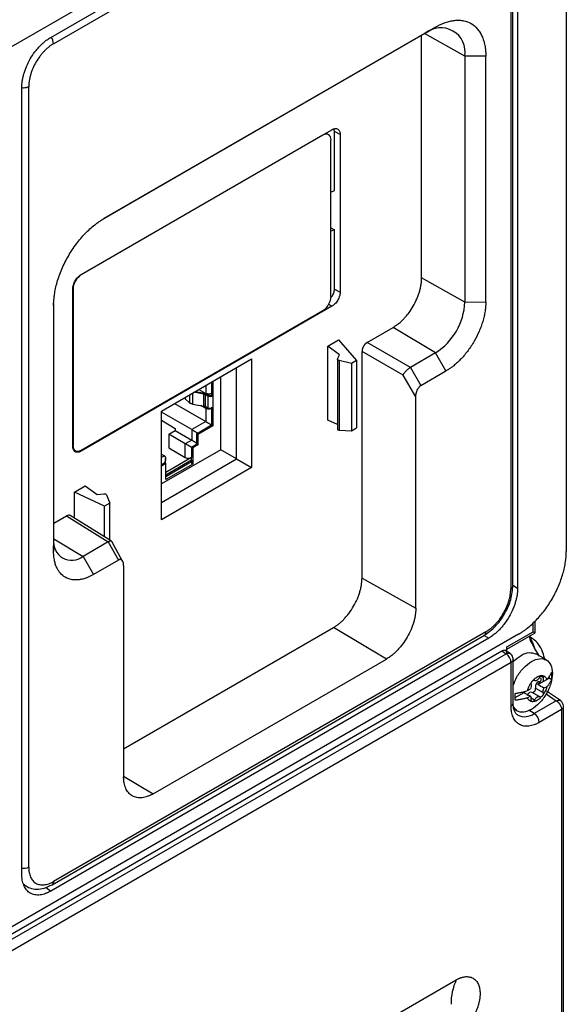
# Model space of a CAD drawing. Header units: millimetres. Extents: x 185.5 to 214.8, y 173.6 to 227.8.
# Tile 12 of 17: x 207.3 to 214.8, y 200.2 to 213.6. Entities that reach past the tile are written whole.
import ezdxf

# ---------------------------------------------------------------- set-up
doc = ezdxf.new("R2010")
doc.units = ezdxf.units.MM

msp = doc.modelspace()

# ---------------------------------------------------------------- linework, layer by layer
at = {"color": 7, "linetype": 'Continuous', "lineweight": 25}
for p, q in [((214.135, 217.211), (206.357, 212.722)), ((207.754, 213.348), (213.728, 216.796)), ((214.786, 216.835), (214.786, 206.341)), ((207.793, 213.262), (213.689, 216.665)), ((214.058, 205.873), (214.058, 216.51)), ((214.122, 216.568), (214.122, 205.842)), ((214.029, 216.469), (214.029, 205.832)), ((213.004, 213.489), (208.478, 210.877)), ((212.863, 213.404), (213.004, 213.489)), ((208.452, 210.859), (212.863, 213.404)), ((212.813, 210.069), (212.813, 213.376)), ((213.688, 213.093), (213.403, 213.092)), ((213.403, 213.092), (213.403, 209.74)), ((213.688, 209.741), (213.688, 213.093)), ((207.36, 201.939), (207.36, 212.665)), ((207.454, 202.038), (207.454, 212.674)), ((208.168, 210.114), (211.59, 212.089)), ((211.624, 212.065), (211.621, 212.088)), ((211.465, 212.013), (208.171, 210.112)), ((211.537, 212.024), (211.501, 212.038)), ((211.577, 209.818), (211.577, 211.948)), ((211.624, 211.259), (211.624, 212.065)), ((211.702, 212.025), (211.624, 212.065)), ((211.702, 212.025), (211.702, 209.877)), ((211.577, 211.24), (211.624, 211.259)), ((211.577, 210.75), (211.624, 210.724)), ((211.624, 210.724), (211.577, 210.706)), ((211.624, 209.918), (211.624, 210.724)), ((213.403, 209.74), (212.813, 210.069)), ((208.056, 207.772), (208.056, 209.92)), ((208.059, 209.917), (208.059, 207.787)), ((211.624, 209.918), (211.702, 209.877)), ((207.794, 209.692), (207.794, 206.339)), ((207.797, 206.504), (207.797, 209.722)), ((211.59, 209.683), (208.168, 207.708)), ((213.403, 209.74), (213.688, 209.741)), ((208.171, 207.722), (211.465, 209.623)), ((212.071, 209.191), (212.424, 209.395)), ((213.004, 209.049), (212.424, 209.395)), ((211.532, 209.141), (211.68, 209.226)), ((211.532, 208.13), (211.532, 209.141)), ((211.691, 209.023), (211.532, 209.141)), ((211.68, 209.226), (211.925, 208.943)), ((212.66, 208.85), (212.071, 209.191)), ((211.667, 208.968), (211.691, 209.023)), ((212.56, 208.745), (212, 209.068)), ((212, 205.977), (212, 209.068)), ((213.004, 209.049), (212.66, 208.85)), ((213.145, 208.801), (213.004, 209.049)), ((209.263, 208.254), (210.495, 208.965)), ((210.495, 208.965), (210.495, 207.485)), ((211.666, 208.964), (211.666, 208.007)), ((211.855, 208.902), (211.688, 208.942)), ((211.688, 208.942), (211.688, 207.995)), ((211.925, 208.943), (211.855, 208.902)), ((211.855, 208.902), (211.855, 207.984)), ((211.925, 208.943), (211.925, 208.025)), ((212.66, 208.85), (212.804, 208.604)), ((210.073, 207.728), (210.073, 208.721)), ((210.29, 207.603), (210.29, 208.847)), ((212.734, 208.448), (212.56, 208.745)), ((212.804, 208.604), (213.145, 208.801)), ((209.949, 208.65), (209.949, 208.469)), ((209.967, 208.66), (209.967, 208.459)), ((209.842, 208.485), (209.707, 208.51)), ((209.727, 208.521), (209.85, 208.499)), ((209.775, 208.549), (209.868, 208.495)), ((209.842, 208.322), (209.842, 208.485)), ((209.896, 208.459), (209.862, 208.478)), ((209.862, 208.478), (209.862, 208.315)), ((209.88, 208.488), (209.914, 208.469)), ((209.896, 208.459), (209.896, 208.295)), ((209.949, 208.469), (209.967, 208.459)), ((209.967, 208.459), (209.967, 208.295)), ((212.734, 205.568), (212.734, 208.448)), ((209.442, 208.357), (209.868, 208.112)), ((209.589, 208.442), (209.589, 208.42)), ((209.589, 208.42), (209.645, 208.368)), ((209.686, 208.35), (209.842, 208.322)), ((209.868, 208.291), (209.802, 208.329)), ((209.896, 208.295), (209.862, 208.315)), ((209.263, 206.773), (209.263, 208.254)), ((209.677, 208.001), (209.263, 208.24)), ((209.868, 208.291), (209.868, 208.112)), ((209.949, 208.306), (209.949, 208.065)), ((209.967, 208.295), (209.967, 208.054)), ((209.263, 208.129), (209.451, 208.017)), ((209.868, 208.112), (209.677, 208.001)), ((209.744, 207.946), (209.949, 208.065)), ((209.967, 208.054), (209.762, 207.936)), ((209.949, 208.065), (209.967, 208.054)), ((211.666, 208.069), (211.532, 208.13)), ((209.364, 207.939), (209.451, 207.989)), ((209.59, 207.809), (209.364, 207.939)), ((209.364, 207.939), (209.364, 207.751)), ((209.451, 208.017), (209.451, 207.989)), ((209.451, 207.989), (209.677, 207.859)), ((209.677, 208.001), (209.677, 207.859)), ((209.762, 207.936), (209.744, 207.946)), ((209.744, 207.946), (209.744, 207.803)), ((209.762, 207.936), (209.762, 207.793)), ((211.688, 207.995), (211.855, 207.984)), ((211.855, 207.984), (211.925, 208.025)), ((209.677, 207.859), (209.59, 207.809)), ((209.59, 207.621), (209.59, 207.809)), ((209.673, 207.763), (209.744, 207.803)), ((209.762, 207.793), (209.691, 207.752)), ((209.744, 207.803), (209.762, 207.793)), ((210.073, 207.728), (209.263, 207.26)), ((209.263, 207.667), (209.304, 207.643)), ((209.364, 207.751), (209.59, 207.621)), ((209.691, 207.752), (209.673, 207.763)), ((209.673, 207.763), (209.673, 207.62)), ((209.691, 207.752), (209.691, 207.532)), ((210.29, 207.603), (210.073, 207.728)), ((209.263, 207.01), (210.29, 207.603)), ((209.263, 207.526), (209.306, 207.55)), ((209.323, 207.54), (209.263, 207.505)), ((209.306, 207.55), (209.323, 207.54)), ((209.322, 207.541), (209.322, 207.604)), ((209.673, 207.62), (209.323, 207.418)), ((209.323, 207.364), (209.673, 207.566)), ((209.323, 207.32), (209.323, 207.54)), ((209.691, 207.532), (209.323, 207.32)), ((209.673, 207.583), (209.673, 207.62)), ((209.673, 207.583), (209.673, 207.542)), ((209.673, 207.542), (209.691, 207.532)), ((210.29, 207.603), (210.495, 207.485)), ((210.495, 207.485), (209.263, 206.773)), ((208.078, 207.147), (208.226, 207.233)), ((208.078, 206.793), (208.078, 207.147)), ((208.489, 206.959), (208.078, 207.147)), ((208.226, 207.233), (208.39, 207.118)), ((208.39, 207.118), (208.478, 207.127)), ((208.515, 207.111), (208.559, 207)), ((208.559, 207), (208.489, 206.959)), ((208.559, 206.495), (208.559, 207)), ((208.489, 206.539), (208.489, 206.959)), ((207.797, 206.724), (207.969, 206.824)), ((207.969, 206.824), (208.54, 206.472)), ((208.582, 206.481), (208.018, 206.829)), ((207.794, 206.339), (207.797, 206.504)), ((208.54, 206.472), (208.196, 206.273)), ((208.54, 206.472), (208.679, 206.223)), ((208.739, 206.201), (208.586, 206.477)), ((208.196, 206.273), (208.337, 206.026)), ((208.679, 206.223), (208.337, 206.026)), ((208.749, 206.148), (208.749, 203.269)), ((212, 205.977), (212.734, 205.568)), ((214.363, 205.23), (214.363, 205.394)), ((213.689, 205.245), (207.793, 201.842)), ((208.749, 203.652), (211.611, 205.304)), ((212.332, 204.873), (211.611, 205.304)), ((213.977, 205.041), (214.334, 205.247)), ((213.977, 205.007), (214.363, 205.23)), ((214.135, 205.213), (206.357, 200.724)), ((213.728, 205.159), (207.754, 201.711)), ((207.772, 201.796), (213.669, 205.199)), ((214.287, 205.186), (214.287, 205.185)), ((214.306, 205.168), (214.336, 205.148)), ((205.836, 200.327), (213.907, 204.985)), ((213.907, 204.985), (213.966, 204.946)), ((214.019, 204.949), (213.948, 204.995)), ((213.977, 204.959), (213.977, 205.041)), ((201.796, 197.922), (213.966, 204.946)), ((214.033, 204.826), (201.863, 197.802)), ((209.15, 203.037), (212.332, 204.873)), ((214.033, 204.232), (214.033, 204.826)), ((214.062, 204.273), (214.062, 204.866)), ((214.514, 204.861), (214.37, 204.944)), ((214.399, 204.528), (214.48, 204.574)), ((214.423, 204.556), (214.401, 204.569)), ((214.482, 204.573), (214.521, 204.595)), ((214.524, 204.599), (214.552, 204.616)), ((214.552, 204.643), (214.552, 204.616)), ((214.552, 204.616), (214.584, 204.597)), ((214.258, 204.444), (214.297, 204.466)), ((214.425, 204.358), (214.319, 204.419)), ((214.366, 204.477), (214.472, 204.416)), ((214.521, 204.497), (214.482, 204.475)), ((214.705, 204.307), (214.514, 204.434)), ((214.089, 204.349), (214.21, 204.419)), ((214.297, 204.368), (214.258, 204.346)), ((214.65, 204.306), (214.348, 204.131)), ((214.513, 204.398), (214.65, 204.306)), ((214.073, 204.192), (214.114, 204.168)), ((214.72, 204.184), (214.418, 204.01)), ((214.72, 204.184), (214.72, 181.844)), ((214.749, 181.885), (214.749, 204.225)), ((202.609, 194.338), (213.286, 200.501))]:
    msp.add_line(p, q, dxfattribs=at)
at = {"color": 8, "linetype": 'Continuous', "lineweight": 25}
for p, q in [((213.403, 213.092), (212.853, 213.399)), ((211.465, 212.013), (211.46, 212.014)), ((208.059, 209.917), (208.056, 209.918)), ((211.547, 209.711), (211.59, 209.683)), ((209.868, 208.603), (209.868, 208.495)), ((209.645, 208.474), (209.645, 208.368)), ((209.686, 208.498), (209.686, 208.35)), ((208.059, 207.787), (208.056, 207.79)), ((208.156, 207.715), (208.168, 207.708)), ((209.304, 207.643), (209.263, 207.619)), ((209.673, 207.583), (209.323, 207.381)), ((207.797, 206.512), (208.196, 206.273)), ((214.058, 205.879), (214.122, 205.842)), ((214.334, 205.247), (214.334, 205.367)), ((213.664, 205.196), (213.728, 205.159)), ((214.284, 205.183), (214.306, 205.168)), ((214.42, 204.915), (214.354, 205.024)), ((214.472, 204.62), (214.443, 204.637)), ((214.309, 204.343), (214.354, 204.317)), ((214.348, 204.131), (214.276, 204.175)), ((208.749, 203.276), (209.15, 203.037)), ((207.691, 201.761), (207.754, 201.711))]:
    msp.add_line(p, q, dxfattribs=at)
at = {"color": 7, "linetype": 'Continuous', "lineweight": 25}
for centre, radius, start, end in [((213.073, 213.146), 0.334, 350.7797, 129.185), ((212.537, 209.779), 0.867, 302.6023, 357.3977), ((208.04, 206.465), 0.246, 170.7797, 309.185), ((214.264, 204.003), 0.154, 2.6492, 56.7734), ((213.946, 200.187), 0.731, 154.5377, 181.5151)]:
    msp.add_arc(centre, radius, start, end, dxfattribs=at)
at = {"color": 8, "linetype": 'Continuous', "lineweight": 25}
for centre, radius, start, end in [((207.64, 213.255), 0.153, 2.6569, 38.7206), ((213.64, 205.239), 0.0493, 305.0092, 6.2982), ((214.014, 204.276), 0.048, 292.7989, 355.8675), ((214.22, 204.3), 0.212, 243.1628, 307.3315), ((207.383, 202.174), 0.153, 261.2921, 297.3315)]:
    msp.add_arc(centre, radius, start, end, dxfattribs=at)
at = {"color": 7, "linetype": 'Continuous', "lineweight": 25}
for centre, major_axis, ratio, start_param, end_param in [((211.464, 211.881), (0.081, 0.14), 0.573083, 5.501323, 7.064523), ((208.172, 209.981), (0.08, 0.139), 0.581856, 0.788926, 2.352126), ((211.464, 209.754), (0.08, 0.139), 0.581856, 3.930518, 5.493719), ((208.172, 207.854), (0.081, 0.14), 0.573083, 2.35973, 3.92293)]:
    msp.add_ellipse(centre, major_axis=major_axis, ratio=ratio, start_param=start_param, end_param=end_param, dxfattribs=at)
for points, knots in [([(213.004, 213.489), (213.011, 213.493), (213.026, 213.501), (213.048, 213.513), (213.07, 213.524), (213.092, 213.533), (213.114, 213.542), (213.151, 213.556), (213.202, 213.571), (213.266, 213.581), (213.328, 213.583), (213.404, 213.574), (213.491, 213.542), (213.562, 213.483), (213.608, 213.421), (213.637, 213.367), (213.66, 213.306), (213.675, 213.247), (213.683, 213.193), (213.687, 213.144), (213.688, 213.11), (213.688, 213.093)], [0, 0, 0, 0, 0.020674, 0.0413065, 0.0619191, 0.0825336, 0.1031718, 0.1238554, 0.1869599, 0.2500991, 0.3132036, 0.3763429, 0.500008, 0.6236732, 0.6867777, 0.7499169, 0.8130214, 0.8761607, 0.9174618, 0.9586835, 1, 1, 1, 1]), ([(207.36, 212.665), (207.36, 212.671), (207.36, 212.682), (207.361, 212.699), (207.362, 212.716), (207.364, 212.734), (207.368, 212.762), (207.375, 212.8), (207.387, 212.85), (207.404, 212.9), (207.431, 212.969), (207.473, 213.055), (207.526, 213.135), (207.572, 213.193), (207.608, 213.232), (207.645, 213.268), (207.678, 213.296), (207.706, 213.317), (207.73, 213.334), (207.746, 213.343), (207.754, 213.348)], [0, 0, 0, 0, 0.023404, 0.04676, 0.070099, 0.093451, 0.116849, 0.178636, 0.240445, 0.304706, 0.369, 0.500006, 0.631011, 0.695244, 0.759566, 0.821315, 0.883162, 0.922101, 0.960999, 1, 1, 1, 1]), ([(207.793, 213.262), (207.789, 213.26), (207.78, 213.254), (207.767, 213.246), (207.753, 213.237), (207.74, 213.227), (207.72, 213.211), (207.694, 213.189), (207.663, 213.158), (207.633, 213.124), (207.595, 213.076), (207.552, 213.01), (207.516, 212.94), (207.493, 212.882), (207.479, 212.839), (207.468, 212.797), (207.461, 212.759), (207.456, 212.727), (207.454, 212.7), (207.454, 212.683), (207.454, 212.674)], [0, 0, 0, 0, 0.024977, 0.049935, 0.07491, 0.099943, 0.125071, 0.18765, 0.250101, 0.312479, 0.37513, 0.500007, 0.624885, 0.687464, 0.749914, 0.812292, 0.874943, 0.916732, 0.958358, 1, 1, 1, 1]), ([(211.59, 212.089), (211.593, 212.091), (211.599, 212.094), (211.607, 212.098), (211.615, 212.101), (211.623, 212.103), (211.636, 212.105), (211.652, 212.105), (211.67, 212.098), (211.684, 212.086), (211.694, 212.071), (211.699, 212.055), (211.702, 212.041), (211.702, 212.03), (211.702, 212.025)], [0, 0, 0, 0, 0.0482794, 0.096162, 0.143923, 0.1918394, 0.2401857, 0.3700092, 0.5000482, 0.6298718, 0.7599109, 0.8401081, 0.9197097, 1, 1, 1, 1]), ([(207.794, 209.692), (207.794, 209.7), (207.794, 209.716), (207.795, 209.741), (207.797, 209.765), (207.799, 209.791), (207.802, 209.816), (207.808, 209.861), (207.82, 209.925), (207.841, 210.011), (207.87, 210.1), (207.917, 210.22), (207.991, 210.368), (208.083, 210.507), (208.163, 210.608), (208.225, 210.676), (208.289, 210.738), (208.346, 210.786), (208.395, 210.823), (208.437, 210.852), (208.465, 210.869), (208.478, 210.877)], [0, 0, 0, 0, 0.019453, 0.038872, 0.058275, 0.077679, 0.097104, 0.116567, 0.178313, 0.240094, 0.304414, 0.368769, 0.500007, 0.631244, 0.695565, 0.75992, 0.821666, 0.883447, 0.922314, 0.961117, 1, 1, 1, 1]), ([(208.056, 209.92), (208.056, 209.923), (208.056, 209.93), (208.057, 209.94), (208.058, 209.951), (208.061, 209.961), (208.065, 209.978), (208.073, 210.002), (208.088, 210.031), (208.106, 210.058), (208.124, 210.079), (208.14, 210.094), (208.154, 210.105), (208.163, 210.111), (208.168, 210.114)], [0, 0, 0, 0, 0.048279, 0.096162, 0.143923, 0.191839, 0.240186, 0.370009, 0.500048, 0.629872, 0.759911, 0.840108, 0.91971, 1, 1, 1, 1]), ([(212.424, 209.395), (212.429, 209.398), (212.439, 209.404), (212.454, 209.414), (212.469, 209.424), (212.484, 209.435), (212.507, 209.453), (212.537, 209.478), (212.573, 209.514), (212.608, 209.554), (212.652, 209.609), (212.701, 209.684), (212.741, 209.764), (212.767, 209.83), (212.784, 209.88), (212.797, 209.929), (212.805, 209.972), (212.81, 210.009), (212.813, 210.039), (212.813, 210.059), (212.813, 210.069)], [0, 0, 0, 0, 0.024798, 0.049545, 0.074279, 0.099035, 0.123853, 0.186945, 0.250097, 0.313189, 0.376341, 0.500007, 0.623672, 0.686764, 0.749916, 0.813008, 0.87616, 0.917456, 0.958678, 1, 1, 1, 1]), ([(211.574, 209.802), (211.578, 209.806), (211.597, 209.824), (211.612, 209.858), (211.622, 209.893), (211.623, 209.909), (211.624, 209.918)], [0, 0, 0, 0, 0.126915, 0.5633, 0.781689, 1, 1, 1, 1]), ([(211.702, 209.877), (211.702, 209.874), (211.702, 209.867), (211.701, 209.857), (211.699, 209.846), (211.697, 209.836), (211.693, 209.819), (211.684, 209.795), (211.67, 209.766), (211.652, 209.739), (211.634, 209.718), (211.618, 209.703), (211.604, 209.692), (211.595, 209.686), (211.59, 209.683)], [0, 0, 0, 0, 0.048279, 0.096162, 0.143923, 0.191839, 0.240186, 0.370009, 0.500048, 0.629872, 0.759911, 0.840108, 0.91971, 1, 1, 1, 1]), ([(213.688, 209.741), (213.688, 209.734), (213.688, 209.721), (213.687, 209.7), (213.686, 209.679), (213.684, 209.658), (213.681, 209.636), (213.676, 209.599), (213.666, 209.547), (213.648, 209.477), (213.625, 209.408), (213.588, 209.316), (213.532, 209.205), (213.463, 209.1), (213.402, 209.022), (213.353, 208.968), (213.303, 208.917), (213.256, 208.877), (213.216, 208.846), (213.181, 208.822), (213.157, 208.808), (213.145, 208.801)], [0, 0, 0, 0, 0.020673, 0.041304, 0.061917, 0.082532, 0.103171, 0.123855, 0.186955, 0.250099, 0.313199, 0.376343, 0.500008, 0.623673, 0.686773, 0.749917, 0.813017, 0.876161, 0.91746, 0.958682, 1, 1, 1, 1]), ([(212.071, 209.191), (212.068, 209.189), (212.064, 209.187), (212.057, 209.181), (212.05, 209.176), (212.043, 209.169), (212.037, 209.162), (212.031, 209.154), (212.026, 209.146), (212.021, 209.138), (212.016, 209.13), (212.012, 209.121), (212.008, 209.112), (212.005, 209.103), (212.003, 209.094), (212.001, 209.085), (212, 209.077), (212, 209.071), (212, 209.068)], [0, 0, 0, 0, 0.062505, 0.125008, 0.18751, 0.25001, 0.312508, 0.375006, 0.437503, 0.5, 0.562497, 0.624994, 0.687492, 0.74999, 0.81249, 0.874992, 0.937495, 1, 1, 1, 1]), ([(211.688, 208.942), (211.687, 208.943), (211.684, 208.944), (211.68, 208.945), (211.676, 208.948), (211.673, 208.95), (211.669, 208.954), (211.665, 208.96), (211.667, 208.965), (211.667, 208.968)], [0, 0, 0, 0, 0.100274, 0.200602, 0.300987, 0.401431, 0.501936, 0.747028, 1, 1, 1, 1]), ([(212.56, 208.745), (212.561, 208.747), (212.563, 208.751), (212.567, 208.757), (212.57, 208.762), (212.573, 208.767), (212.579, 208.775), (212.588, 208.787), (212.602, 208.802), (212.617, 208.817), (212.632, 208.83), (212.647, 208.842), (212.656, 208.847), (212.66, 208.85)], [0, 0, 0, 0, 0.063037, 0.119424, 0.16916, 0.212245, 0.248681, 0.388309, 0.51249, 0.641624, 0.765533, 0.884782, 1, 1, 1, 1]), ([(212.734, 208.448), (212.734, 208.452), (212.734, 208.459), (212.735, 208.469), (212.736, 208.478), (212.737, 208.486), (212.74, 208.5), (212.745, 208.518), (212.754, 208.541), (212.765, 208.562), (212.776, 208.579), (212.786, 208.59), (212.795, 208.598), (212.801, 208.602), (212.804, 208.604)], [0, 0, 0, 0, 0.069263, 0.131659, 0.187188, 0.235853, 0.277659, 0.427391, 0.555629, 0.684129, 0.79871, 0.867863, 0.934637, 1, 1, 1, 1]), ([(209.953, 208.495), (209.951, 208.494), (209.947, 208.492), (209.941, 208.49), (209.933, 208.488), (209.923, 208.486), (209.91, 208.485), (209.898, 208.486), (209.887, 208.488), (209.876, 208.491), (209.871, 208.494), (209.868, 208.495)], [0, 0, 0, 0, 0.08014, 0.159766, 0.240153, 0.369839, 0.500093, 0.629779, 0.760034, 0.879879, 1, 1, 1, 1]), ([(209.967, 208.459), (209.958, 208.453), (209.945, 208.45), (209.918, 208.45), (209.905, 208.453), (209.896, 208.459)], [0, 0, 0, 0, 0.5, 0.5, 1, 1, 1, 1]), ([(209.914, 208.469), (209.919, 208.466), (209.925, 208.465), (209.938, 208.465), (209.945, 208.466), (209.949, 208.469)], [0, 0, 0, 0, 0.5, 0.5, 1, 1, 1, 1]), ([(209.686, 208.35), (209.683, 208.351), (209.678, 208.352), (209.67, 208.354), (209.662, 208.357), (209.653, 208.362), (209.648, 208.366), (209.645, 208.368)], [0, 0, 0, 0, 0.166451, 0.332405, 0.500155, 0.749352, 1, 1, 1, 1]), ([(209.862, 208.315), (209.861, 208.316), (209.858, 208.317), (209.853, 208.319), (209.848, 208.321), (209.844, 208.322), (209.842, 208.322)], [0, 0, 0, 0, 0.251854, 0.5, 0.748146, 1, 1, 1, 1]), ([(209.953, 208.291), (209.942, 208.285), (209.926, 208.281), (209.895, 208.281), (209.879, 208.285), (209.868, 208.291)], [0, 0, 0, 0, 0.5, 0.5, 1, 1, 1, 1]), ([(209.967, 208.295), (209.965, 208.295), (209.962, 208.293), (209.957, 208.291), (209.95, 208.289), (209.942, 208.287), (209.932, 208.287), (209.921, 208.287), (209.912, 208.289), (209.903, 208.292), (209.899, 208.294), (209.896, 208.295)], [0, 0, 0, 0, 0.080115, 0.159741, 0.240152, 0.369781, 0.500092, 0.629721, 0.760033, 0.87985, 1, 1, 1, 1]), ([(209.868, 208.112), (209.869, 208.111), (209.873, 208.109), (209.878, 208.106), (209.884, 208.102), (209.89, 208.099), (209.897, 208.095), (209.903, 208.091), (209.912, 208.086), (209.923, 208.08), (209.933, 208.074), (209.944, 208.068), (209.949, 208.064), (209.953, 208.063)], [0, 0, 0, 0, 0.056102, 0.113807, 0.173745, 0.236477, 0.302496, 0.372222, 0.446014, 0.574059, 0.724076, 0.838205, 1, 1, 1, 1]), ([(209.677, 208.001), (209.679, 208.001), (209.682, 207.999), (209.687, 207.996), (209.693, 207.992), (209.699, 207.989), (209.706, 207.985), (209.713, 207.981), (209.721, 207.976), (209.732, 207.97), (209.743, 207.964), (209.753, 207.958), (209.759, 207.954), (209.762, 207.952)], [0, 0, 0, 0, 0.056102, 0.113807, 0.173745, 0.236477, 0.302496, 0.372222, 0.446014, 0.574059, 0.724076, 0.838205, 1, 1, 1, 1]), ([(211.667, 208.012), (211.667, 208.011), (211.666, 208.009), (211.666, 208.006), (211.667, 208.003), (211.671, 208), (211.677, 207.996), (211.685, 207.995), (211.688, 207.995)], [0, 0, 0, 0, 0.10878, 0.228459, 0.359056, 0.500581, 0.75029, 1, 1, 1, 1]), ([(209.675, 207.76), (209.674, 207.76), (209.67, 207.762), (209.665, 207.765), (209.661, 207.768), (209.654, 207.772), (209.645, 207.777), (209.633, 207.784), (209.621, 207.791), (209.61, 207.797), (209.599, 207.803), (209.593, 207.807), (209.59, 207.809)], [0, 0, 0, 0, 0.086956, 0.16198, 0.225074, 0.276243, 0.426307, 0.554455, 0.680809, 0.795534, 0.900941, 1, 1, 1, 1]), ([(209.677, 207.859), (209.68, 207.857), (209.686, 207.853), (209.696, 207.847), (209.708, 207.841), (209.724, 207.831), (209.74, 207.822), (209.749, 207.817), (209.751, 207.816)], [0, 0, 0, 0, 0.117663, 0.242874, 0.37916, 0.529266, 0.858566, 1, 1, 1, 1]), ([(208.168, 207.708), (208.165, 207.706), (208.159, 207.703), (208.151, 207.699), (208.143, 207.696), (208.134, 207.694), (208.122, 207.692), (208.106, 207.692), (208.088, 207.699), (208.073, 207.711), (208.064, 207.726), (208.059, 207.742), (208.056, 207.756), (208.056, 207.767), (208.056, 207.772)], [0, 0, 0, 0, 0.048279, 0.096162, 0.143923, 0.191839, 0.240186, 0.370009, 0.500048, 0.629872, 0.759911, 0.840108, 0.91971, 1, 1, 1, 1]), ([(209.304, 207.643), (209.305, 207.642), (209.308, 207.64), (209.312, 207.636), (209.316, 207.631), (209.318, 207.626), (209.32, 207.619), (209.321, 207.612), (209.322, 207.602), (209.321, 207.59), (209.317, 207.575), (209.312, 207.56), (209.307, 207.551), (209.304, 207.545)], [0, 0, 0, 0, 0.056102, 0.113807, 0.173745, 0.236477, 0.302496, 0.372222, 0.446014, 0.574059, 0.724076, 0.838205, 1, 1, 1, 1]), ([(209.59, 207.621), (209.601, 207.614), (209.616, 207.611), (209.647, 207.61), (209.662, 207.614), (209.673, 207.62)], [0, 0, 0, 0, 0.5, 0.5, 1, 1, 1, 1]), ([(208.478, 207.127), (208.48, 207.127), (208.483, 207.128), (208.489, 207.127), (208.495, 207.126), (208.501, 207.124), (208.505, 207.121), (208.507, 207.12)], [0, 0, 0, 0, 0.150464, 0.325696, 0.525703, 0.750477, 1, 1, 1, 1]), ([(208.02, 206.828), (208.02, 206.828), (208.015, 206.835), (207.997, 206.835), (207.978, 206.828), (207.969, 206.824)], [0, 0, 0, 0, 0.021198, 0.51058, 1, 1, 1, 1]), ([(208.584, 206.476), (208.583, 206.478), (208.582, 206.482), (208.574, 206.484), (208.565, 206.483), (208.553, 206.479), (208.544, 206.474), (208.54, 206.472)], [0, 0, 0, 0, 0.1894295, 0.4042192, 0.610276, 0.8085239, 1, 1, 1, 1]), ([(208.337, 206.026), (208.331, 206.022), (208.319, 206.016), (208.302, 206.007), (208.284, 205.998), (208.267, 205.99), (208.249, 205.983), (208.22, 205.972), (208.18, 205.961), (208.129, 205.952), (208.08, 205.951), (208.019, 205.958), (207.951, 205.984), (207.894, 206.03), (207.858, 206.079), (207.835, 206.122), (207.816, 206.171), (207.805, 206.217), (207.798, 206.261), (207.795, 206.299), (207.794, 206.326), (207.794, 206.339)], [0, 0, 0, 0, 0.0206727, 0.0413044, 0.0619168, 0.0825316, 0.1031706, 0.1238554, 0.1869554, 0.2500991, 0.3131991, 0.3763428, 0.500008, 0.6236732, 0.6867732, 0.7499169, 0.8130169, 0.8761606, 0.9174598, 0.9586815, 1, 1, 1, 1]), ([(214.135, 205.213), (214.142, 205.217), (214.155, 205.224), (214.175, 205.237), (214.194, 205.25), (214.214, 205.264), (214.234, 205.278), (214.268, 205.305), (214.315, 205.345), (214.376, 205.404), (214.435, 205.469), (214.512, 205.565), (214.599, 205.697), (214.67, 205.839), (214.714, 205.953), (214.741, 206.037), (214.762, 206.119), (214.775, 206.189), (214.782, 206.247), (214.786, 206.295), (214.786, 206.326), (214.786, 206.341)], [0, 0, 0, 0, 0.019453, 0.038872, 0.058274, 0.077679, 0.097104, 0.116567, 0.178312, 0.240094, 0.304413, 0.368769, 0.500007, 0.631244, 0.695564, 0.75992, 0.821665, 0.883447, 0.922314, 0.961117, 1, 1, 1, 1]), ([(208.749, 206.148), (208.749, 206.152), (208.749, 206.159), (208.748, 206.169), (208.746, 206.179), (208.743, 206.191), (208.738, 206.205), (208.729, 206.218), (208.718, 206.227), (208.707, 206.23), (208.696, 206.23), (208.688, 206.228), (208.682, 206.225), (208.679, 206.223)], [0, 0, 0, 0, 0.070554, 0.140133, 0.209051, 0.277628, 0.420481, 0.555596, 0.681452, 0.798688, 0.867496, 0.933928, 1, 1, 1, 1]), ([(211.611, 205.304), (211.616, 205.307), (211.625, 205.312), (211.639, 205.321), (211.654, 205.331), (211.668, 205.341), (211.689, 205.358), (211.719, 205.383), (211.755, 205.418), (211.79, 205.457), (211.836, 205.514), (211.888, 205.593), (211.93, 205.677), (211.957, 205.746), (211.973, 205.796), (211.985, 205.845), (211.993, 205.886), (211.997, 205.921), (211.999, 205.95), (212, 205.968), (212, 205.977)], [0, 0, 0, 0, 0.023334, 0.046627, 0.069909, 0.093211, 0.116565, 0.178298, 0.240092, 0.304399, 0.368768, 0.500006, 0.631244, 0.695551, 0.759919, 0.821652, 0.883446, 0.922308, 0.961111, 1, 1, 1, 1]), ([(213.669, 205.199), (213.72, 205.235), (213.823, 205.308), (213.952, 205.488), (214.042, 205.69), (214.053, 205.815), (214.058, 205.877)], [0, 0, 0, 0, 0.24996, 0.499946, 0.74996, 1, 1, 1, 1]), ([(213.689, 205.245), (213.694, 205.247), (213.703, 205.252), (213.716, 205.261), (213.729, 205.27), (213.742, 205.28), (213.762, 205.295), (213.788, 205.318), (213.819, 205.349), (213.85, 205.383), (213.888, 205.431), (213.931, 205.497), (213.966, 205.567), (213.989, 205.624), (214.003, 205.668), (214.015, 205.71), (214.022, 205.748), (214.026, 205.78), (214.028, 205.807), (214.029, 205.824), (214.029, 205.832)], [0, 0, 0, 0, 0.024977, 0.049935, 0.07491, 0.099943, 0.125071, 0.18765, 0.250101, 0.312479, 0.37513, 0.500007, 0.624885, 0.687464, 0.749914, 0.812292, 0.874943, 0.916732, 0.958358, 1, 1, 1, 1]), ([(214.122, 205.842), (214.122, 205.836), (214.122, 205.825), (214.121, 205.808), (214.12, 205.79), (214.118, 205.773), (214.115, 205.745), (214.108, 205.707), (214.095, 205.657), (214.079, 205.606), (214.052, 205.537), (214.009, 205.452), (213.956, 205.372), (213.91, 205.314), (213.874, 205.274), (213.837, 205.239), (213.805, 205.211), (213.776, 205.19), (213.752, 205.173), (213.736, 205.163), (213.728, 205.159)], [0, 0, 0, 0, 0.023404, 0.04676, 0.070099, 0.093451, 0.116849, 0.178636, 0.240445, 0.304706, 0.369, 0.500006, 0.631011, 0.695244, 0.759566, 0.821315, 0.883162, 0.922101, 0.960999, 1, 1, 1, 1]), ([(212.734, 205.568), (212.734, 205.563), (212.734, 205.551), (212.733, 205.534), (212.731, 205.516), (212.729, 205.498), (212.726, 205.47), (212.719, 205.431), (212.706, 205.381), (212.689, 205.329), (212.662, 205.259), (212.618, 205.171), (212.564, 205.09), (212.517, 205.031), (212.481, 204.991), (212.443, 204.954), (212.41, 204.926), (212.381, 204.904), (212.357, 204.888), (212.34, 204.878), (212.332, 204.873)], [0, 0, 0, 0, 0.023335, 0.046627, 0.069909, 0.093211, 0.116565, 0.178299, 0.240092, 0.3044, 0.368768, 0.500006, 0.631244, 0.695552, 0.759919, 0.821653, 0.883446, 0.922309, 0.961111, 1, 1, 1, 1]), ([(214.334, 205.247), (214.341, 205.242), (214.356, 205.234), (214.364, 205.229), (214.363, 205.23), (214.363, 205.23)], [0, 0, 0, 0, 0.491085, 0.985139, 1, 1, 1, 1]), ([(214.354, 205.024), (214.351, 205.03), (214.343, 205.044), (214.331, 205.065), (214.319, 205.085), (214.308, 205.104), (214.3, 205.122), (214.293, 205.14), (214.29, 205.156), (214.287, 205.17), (214.287, 205.18), (214.287, 205.185)], [0, 0, 0, 0, 0.117208, 0.280827, 0.436366, 0.542009, 0.671275, 0.781565, 0.858905, 0.931504, 1, 1, 1, 1]), ([(214.497, 204.856), (214.487, 204.895), (214.466, 204.979), (214.411, 205.079), (214.359, 205.127), (214.336, 205.148)], [0, 0, 0, 0, 0.323849, 0.698594, 1, 1, 1, 1]), ([(213.907, 204.985), (213.914, 204.988), (213.931, 204.996), (213.949, 204.996), (213.956, 204.989), (213.958, 204.988)], [0, 0, 0, 0, 0.409602, 0.8459597, 1, 1, 1, 1]), ([(214.062, 204.837), (214.098, 204.869), (214.169, 204.933), (214.283, 204.973), (214.341, 204.953), (214.37, 204.944)], [0, 0, 0, 0, 0.33324, 0.666732, 1, 1, 1, 1]), ([(214.033, 204.826), (214.033, 204.846), (214.026, 204.871), (214.001, 204.915), (213.984, 204.934), (213.966, 204.946)], [0, 0, 0, 0, 0.5, 0.5, 1, 1, 1, 1]), ([(214.062, 204.866), (214.061, 204.876), (214.06, 204.897), (214.044, 204.928), (214.026, 204.942), (214.017, 204.949)], [0, 0, 0, 0, 0.292306, 0.661045, 1, 1, 1, 1]), ([(214.062, 204.512), (214.077, 204.552), (214.111, 204.64), (214.203, 204.762), (214.277, 204.815), (214.313, 204.841)], [0, 0, 0, 0, 0.294706, 0.647353, 1, 1, 1, 1]), ([(214.313, 204.841), (214.35, 204.863), (214.387, 204.875), (214.456, 204.882), (214.487, 204.876), (214.54, 204.846), (214.561, 204.822), (214.589, 204.759), (214.596, 204.721), (214.596, 204.678)], [0, 0, 0, 0, 0.25, 0.25, 0.5, 0.5, 0.75, 0.75, 1, 1, 1, 1]), ([(214.521, 204.595), (214.525, 204.6), (214.533, 204.608), (214.543, 204.621), (214.553, 204.635), (214.562, 204.649), (214.571, 204.663), (214.578, 204.677), (214.582, 204.687), (214.584, 204.692)], [0, 0, 0, 0, 0.140227, 0.28133, 0.423309, 0.566165, 0.709898, 0.854509, 1, 1, 1, 1]), ([(214.584, 204.692), (214.584, 204.685), (214.585, 204.672), (214.586, 204.652), (214.586, 204.633), (214.585, 204.615), (214.584, 204.603), (214.584, 204.597)], [0, 0, 0, 0, 0.200105, 0.400053, 0.599947, 0.799895, 1, 1, 1, 1]), ([(214.258, 204.444), (214.259, 204.448), (214.261, 204.456), (214.265, 204.468), (214.269, 204.479), (214.274, 204.491), (214.28, 204.506), (214.289, 204.522), (214.3, 204.541), (214.308, 204.553), (214.313, 204.559)], [0, 0, 0, 0, 0.101107, 0.201259, 0.300867, 0.40034, 0.500082, 0.667898, 0.833871, 1, 1, 1, 1]), ([(214.596, 204.678), (214.596, 204.635), (214.589, 204.588), (214.561, 204.493), (214.54, 204.444), (214.487, 204.354), (214.456, 204.311), (214.387, 204.239), (214.35, 204.209), (214.313, 204.188)], [0, 0, 0, 0, 0.25, 0.25, 0.5, 0.5, 0.75, 0.75, 1, 1, 1, 1]), ([(214.313, 204.559), (214.314, 204.561), (214.316, 204.565), (214.319, 204.57), (214.324, 204.575), (214.327, 204.577), (214.329, 204.579)], [0, 0, 0, 0, 0.254298, 0.500284, 0.746115, 1, 1, 1, 1]), ([(214.329, 204.579), (214.332, 204.582), (214.338, 204.589), (214.348, 204.599), (214.358, 204.608), (214.369, 204.616), (214.379, 204.624), (214.386, 204.628), (214.39, 204.63)], [0, 0, 0, 0, 0.168848, 0.335331, 0.500546, 0.665629, 0.831733, 1, 1, 1, 1]), ([(214.329, 204.579), (214.33, 204.58), (214.333, 204.582), (214.338, 204.584), (214.343, 204.586), (214.349, 204.586), (214.352, 204.585), (214.354, 204.584)], [0, 0, 0, 0, 0.16689, 0.332096, 0.500312, 0.749414, 1, 1, 1, 1]), ([(214.354, 204.584), (214.355, 204.583), (214.358, 204.582), (214.362, 204.58), (214.366, 204.58), (214.372, 204.58), (214.38, 204.581), (214.39, 204.586), (214.399, 204.593), (214.409, 204.602), (214.418, 204.613), (214.423, 204.621), (214.425, 204.625)], [0, 0, 0, 0, 0.062799, 0.125001, 0.187262, 0.250239, 0.374965, 0.500158, 0.624883, 0.750076, 0.874919, 1, 1, 1, 1]), ([(214.401, 204.569), (214.388, 204.558), (214.377, 204.541), (214.364, 204.507), (214.362, 204.49), (214.366, 204.477)], [0, 0, 0, 0, 0.5, 0.5, 1, 1, 1, 1]), ([(214.39, 204.63), (214.393, 204.632), (214.4, 204.636), (214.41, 204.64), (214.421, 204.644), (214.431, 204.647), (214.441, 204.648), (214.447, 204.649), (214.45, 204.649)], [0, 0, 0, 0, 0.168267, 0.334371, 0.499454, 0.664669, 0.831152, 1, 1, 1, 1]), ([(214.423, 204.556), (214.431, 204.563), (214.438, 204.575), (214.445, 204.597), (214.445, 204.608), (214.44, 204.614)], [0, 0, 0, 0, 0.5, 0.5, 1, 1, 1, 1]), ([(214.425, 204.625), (214.426, 204.626), (214.428, 204.629), (214.431, 204.633), (214.435, 204.638), (214.44, 204.643), (214.443, 204.645), (214.445, 204.646)], [0, 0, 0, 0, 0.166598, 0.332302, 0.500208, 0.749373, 1, 1, 1, 1]), ([(214.45, 204.649), (214.452, 204.649), (214.455, 204.65), (214.459, 204.651), (214.463, 204.65), (214.465, 204.648), (214.466, 204.647)], [0, 0, 0, 0, 0.253885, 0.499716, 0.745702, 1, 1, 1, 1]), ([(214.466, 204.647), (214.469, 204.647), (214.474, 204.646), (214.481, 204.643), (214.488, 204.64), (214.494, 204.635), (214.501, 204.629), (214.508, 204.621), (214.516, 204.609), (214.519, 204.6), (214.521, 204.595)], [0, 0, 0, 0, 0.099828, 0.199319, 0.298904, 0.399016, 0.500082, 0.666075, 0.832083, 1, 1, 1, 1]), ([(214.466, 204.647), (214.467, 204.646), (214.469, 204.645), (214.471, 204.641), (214.473, 204.636), (214.473, 204.629), (214.472, 204.623), (214.472, 204.62)], [0, 0, 0, 0, 0.16689, 0.332096, 0.500312, 0.749414, 1, 1, 1, 1]), ([(214.472, 204.62), (214.471, 204.618), (214.47, 204.613), (214.47, 204.605), (214.47, 204.598), (214.471, 204.59), (214.474, 204.58), (214.479, 204.575), (214.482, 204.573)], [0, 0, 0, 0, 0.125564, 0.249477, 0.373768, 0.500448, 0.749481, 1, 1, 1, 1]), ([(214.584, 204.597), (214.582, 204.592), (214.578, 204.582), (214.571, 204.567), (214.562, 204.552), (214.553, 204.538), (214.543, 204.524), (214.533, 204.511), (214.525, 204.502), (214.521, 204.497)], [0, 0, 0, 0, 0.145491, 0.290102, 0.433835, 0.576691, 0.71867, 0.859773, 1, 1, 1, 1]), ([(214.089, 204.406), (214.097, 204.407), (214.114, 204.41), (214.14, 204.414), (214.164, 204.419), (214.189, 204.424), (214.212, 204.43), (214.236, 204.437), (214.251, 204.441), (214.258, 204.444)], [0, 0, 0, 0, 0.145491, 0.290102, 0.433835, 0.576691, 0.71867, 0.859773, 1, 1, 1, 1]), ([(214.319, 204.419), (214.31, 204.425), (214.297, 204.424), (214.27, 204.408), (214.257, 204.394), (214.248, 204.378)], [0, 0, 0, 0, 0.5, 0.5, 1, 1, 1, 1]), ([(214.307, 204.525), (214.309, 204.518), (214.31, 204.508), (214.306, 204.487), (214.303, 204.477), (214.297, 204.466)], [0, 0, 0, 0, 0.5, 0.5, 1, 1, 1, 1]), ([(214.307, 204.525), (214.307, 204.526), (214.306, 204.529), (214.306, 204.533), (214.306, 204.538), (214.307, 204.545), (214.309, 204.55), (214.31, 204.552)], [0, 0, 0, 0, 0.166598, 0.332302, 0.500208, 0.749373, 1, 1, 1, 1]), ([(214.319, 204.419), (214.32, 204.418), (214.322, 204.417), (214.325, 204.417), (214.329, 204.416), (214.333, 204.417), (214.337, 204.419), (214.339, 204.42)], [0, 0, 0, 0, 0.166598, 0.332302, 0.500208, 0.749373, 1, 1, 1, 1]), ([(214.339, 204.42), (214.341, 204.421), (214.343, 204.423), (214.348, 204.427), (214.352, 204.432), (214.357, 204.438), (214.362, 204.446), (214.365, 204.455), (214.367, 204.463), (214.367, 204.471), (214.366, 204.475), (214.366, 204.477)], [0, 0, 0, 0, 0.083068, 0.1657962, 0.2501907, 0.3737085, 0.500115, 0.6236289, 0.7500348, 0.8742835, 1, 1, 1, 1]), ([(214.521, 204.497), (214.52, 204.493), (214.518, 204.486), (214.514, 204.474), (214.51, 204.462), (214.505, 204.45), (214.499, 204.436), (214.49, 204.419), (214.479, 204.4), (214.471, 204.388), (214.466, 204.383)], [0, 0, 0, 0, 0.101107, 0.201259, 0.300867, 0.40034, 0.500082, 0.667898, 0.833871, 1, 1, 1, 1]), ([(214.472, 204.416), (214.47, 204.424), (214.469, 204.433), (214.473, 204.454), (214.477, 204.465), (214.482, 204.475)], [0, 0, 0, 0, 0.5, 0.5, 1, 1, 1, 1]), ([(214.089, 204.311), (214.089, 204.317), (214.09, 204.329), (214.091, 204.348), (214.091, 204.367), (214.09, 204.386), (214.089, 204.399), (214.089, 204.406)], [0, 0, 0, 0, 0.200105, 0.400053, 0.599947, 0.799895, 1, 1, 1, 1]), ([(214.258, 204.346), (214.251, 204.344), (214.236, 204.339), (214.212, 204.333), (214.189, 204.328), (214.164, 204.323), (214.14, 204.318), (214.114, 204.314), (214.097, 204.312), (214.089, 204.311)], [0, 0, 0, 0, 0.140227, 0.28133, 0.423309, 0.566165, 0.709898, 0.854509, 1, 1, 1, 1]), ([(214.313, 204.294), (214.31, 204.294), (214.305, 204.296), (214.298, 204.298), (214.291, 204.302), (214.285, 204.306), (214.278, 204.312), (214.271, 204.32), (214.263, 204.332), (214.26, 204.341), (214.258, 204.346)], [0, 0, 0, 0, 0.099828, 0.199319, 0.298904, 0.399016, 0.500082, 0.666075, 0.832083, 1, 1, 1, 1]), ([(214.307, 204.321), (214.308, 204.323), (214.309, 204.329), (214.309, 204.336), (214.309, 204.343), (214.308, 204.352), (214.305, 204.361), (214.3, 204.366), (214.297, 204.368)], [0, 0, 0, 0, 0.125564, 0.249477, 0.373768, 0.500448, 0.749481, 1, 1, 1, 1]), ([(214.313, 204.294), (214.312, 204.295), (214.31, 204.296), (214.308, 204.3), (214.306, 204.305), (214.306, 204.312), (214.307, 204.318), (214.307, 204.321)], [0, 0, 0, 0, 0.16689, 0.332096, 0.500312, 0.749414, 1, 1, 1, 1]), ([(214.329, 204.292), (214.327, 204.292), (214.324, 204.291), (214.319, 204.291), (214.316, 204.292), (214.314, 204.293), (214.313, 204.294)], [0, 0, 0, 0, 0.253885, 0.499716, 0.745702, 1, 1, 1, 1]), ([(214.39, 204.311), (214.386, 204.309), (214.379, 204.305), (214.369, 204.301), (214.358, 204.297), (214.348, 204.294), (214.338, 204.293), (214.332, 204.293), (214.329, 204.292)], [0, 0, 0, 0, 0.168267, 0.334371, 0.499454, 0.664669, 0.831152, 1, 1, 1, 1]), ([(214.354, 204.317), (214.353, 204.315), (214.351, 204.312), (214.348, 204.308), (214.344, 204.303), (214.339, 204.298), (214.336, 204.296), (214.334, 204.295)], [0, 0, 0, 0, 0.166598, 0.332302, 0.500208, 0.749373, 1, 1, 1, 1]), ([(214.425, 204.358), (214.424, 204.358), (214.421, 204.36), (214.418, 204.361), (214.413, 204.361), (214.407, 204.361), (214.399, 204.36), (214.39, 204.355), (214.38, 204.348), (214.37, 204.339), (214.361, 204.329), (214.356, 204.321), (214.354, 204.317)], [0, 0, 0, 0, 0.062799, 0.125001, 0.187262, 0.250239, 0.374965, 0.500158, 0.624883, 0.750076, 0.874919, 1, 1, 1, 1]), ([(214.45, 204.363), (214.447, 204.359), (214.441, 204.352), (214.431, 204.342), (214.421, 204.333), (214.41, 204.325), (214.4, 204.318), (214.393, 204.313), (214.39, 204.311)], [0, 0, 0, 0, 0.168848, 0.335331, 0.500546, 0.665629, 0.831733, 1, 1, 1, 1]), ([(214.445, 204.359), (214.444, 204.358), (214.441, 204.357), (214.438, 204.356), (214.434, 204.355), (214.429, 204.355), (214.426, 204.357), (214.425, 204.358)], [0, 0, 0, 0, 0.166598, 0.332302, 0.500208, 0.749373, 1, 1, 1, 1]), ([(214.466, 204.383), (214.465, 204.381), (214.463, 204.377), (214.459, 204.372), (214.455, 204.367), (214.452, 204.364), (214.45, 204.363)], [0, 0, 0, 0, 0.2542984, 0.5002838, 0.7461153, 1, 1, 1, 1]), ([(214.472, 204.416), (214.472, 204.414), (214.473, 204.411), (214.473, 204.406), (214.473, 204.4), (214.471, 204.391), (214.468, 204.386), (214.466, 204.383)], [0, 0, 0, 0, 0.1668899, 0.3320963, 0.5003119, 0.7494138, 1, 1, 1, 1]), ([(214.65, 204.306), (214.652, 204.304), (214.657, 204.302), (214.662, 204.297), (214.668, 204.293), (214.672, 204.289), (214.677, 204.283), (214.683, 204.277), (214.689, 204.269), (214.694, 204.262), (214.698, 204.256), (214.699, 204.253)], [0, 0, 0, 0, 0.121875, 0.230862, 0.326957, 0.410157, 0.480462, 0.630165, 0.737555, 0.869854, 1, 1, 1, 1]), ([(214.736, 204.273), (214.729, 204.284), (214.72, 204.298), (214.706, 204.306), (214.704, 204.308)], [0, 0, 0, 0, 0.803391, 1, 1, 1, 1]), ([(214.418, 204.01), (214.413, 204.007), (214.404, 204.002), (214.39, 203.995), (214.376, 203.988), (214.362, 203.982), (214.34, 203.974), (214.311, 203.965), (214.275, 203.958), (214.24, 203.956), (214.195, 203.961), (214.144, 203.979), (214.102, 204.015), (214.075, 204.052), (214.06, 204.083), (214.047, 204.117), (214.04, 204.15), (214.036, 204.18), (214.033, 204.205), (214.033, 204.223), (214.033, 204.232)], [0, 0, 0, 0, 0.023334, 0.046627, 0.069908, 0.093211, 0.116565, 0.178298, 0.240092, 0.304399, 0.368768, 0.500006, 0.631244, 0.695551, 0.759919, 0.821652, 0.883446, 0.922308, 0.961111, 1, 1, 1, 1]), ([(214.124, 204.112), (214.123, 204.112), (214.11, 204.117), (214.095, 204.136), (214.074, 204.177), (214.063, 204.224), (214.063, 204.26), (214.063, 204.274)], [0, 0, 0, 0, 0.036381, 0.353123, 0.600818, 0.847729, 1, 1, 1, 1]), ([(214.313, 204.188), (214.277, 204.172), (214.203, 204.139), (214.113, 204.155), (214.081, 204.202), (214.067, 204.222)], [0, 0, 0, 0, 0.361748, 0.723495, 1, 1, 1, 1]), ([(214.748, 204.225), (214.748, 204.229), (214.749, 204.246), (214.741, 204.262), (214.736, 204.273)], [0, 0, 0, 0, 0.262923, 1, 1, 1, 1]), ([(209.15, 203.037), (209.145, 203.034), (209.136, 203.028), (209.121, 203.021), (209.106, 203.014), (209.092, 203.008), (209.069, 202.999), (209.039, 202.99), (209.002, 202.983), (208.965, 202.981), (208.918, 202.986), (208.864, 203.005), (208.821, 203.042), (208.793, 203.08), (208.777, 203.113), (208.764, 203.149), (208.756, 203.183), (208.751, 203.214), (208.749, 203.24), (208.749, 203.259), (208.749, 203.269)], [0, 0, 0, 0, 0.023335, 0.046627, 0.069909, 0.093211, 0.116565, 0.178299, 0.240092, 0.3044, 0.368768, 0.500006, 0.631244, 0.695552, 0.759919, 0.821653, 0.883446, 0.922309, 0.961111, 1, 1, 1, 1]), ([(207.454, 202.038), (207.454, 202.033), (207.454, 202.022), (207.455, 202.007), (207.456, 201.993), (207.458, 201.979), (207.461, 201.958), (207.468, 201.932), (207.479, 201.902), (207.493, 201.875), (207.516, 201.845), (207.552, 201.815), (207.595, 201.799), (207.633, 201.795), (207.663, 201.796), (207.694, 201.801), (207.723, 201.809), (207.749, 201.819), (207.771, 201.829), (207.786, 201.837), (207.793, 201.842)], [0, 0, 0, 0, 0.024977, 0.049935, 0.07491, 0.099943, 0.125071, 0.18765, 0.250101, 0.312479, 0.37513, 0.500007, 0.624885, 0.687464, 0.749914, 0.812292, 0.874943, 0.916732, 0.958358, 1, 1, 1, 1]), ([(207.754, 201.711), (207.75, 201.708), (207.74, 201.703), (207.726, 201.695), (207.711, 201.689), (207.697, 201.683), (207.675, 201.674), (207.645, 201.665), (207.608, 201.658), (207.572, 201.656), (207.526, 201.661), (207.473, 201.68), (207.431, 201.716), (207.404, 201.754), (207.387, 201.786), (207.375, 201.821), (207.367, 201.854), (207.363, 201.885), (207.36, 201.911), (207.36, 201.93), (207.36, 201.939)], [0, 0, 0, 0, 0.023404, 0.04676, 0.070099, 0.093451, 0.116849, 0.178636, 0.240445, 0.304706, 0.369, 0.500006, 0.631011, 0.695244, 0.759566, 0.821315, 0.883162, 0.922101, 0.960999, 1, 1, 1, 1]), ([(207.38, 201.816), (207.386, 201.809), (207.41, 201.78), (207.471, 201.75), (207.562, 201.732), (207.668, 201.744), (207.74, 201.78), (207.776, 201.798)], [0, 0, 0, 0, 0.066145, 0.283105, 0.512618, 0.752514, 1, 1, 1, 1]), ([(213.286, 200.501), (213.292, 200.504), (213.302, 200.509), (213.317, 200.517), (213.332, 200.524), (213.347, 200.529), (213.362, 200.534), (213.377, 200.538), (213.391, 200.541), (213.411, 200.544), (213.436, 200.545), (213.464, 200.543), (213.491, 200.536), (213.516, 200.524), (213.538, 200.508), (213.558, 200.489), (213.575, 200.465), (213.588, 200.439), (213.598, 200.411), (213.605, 200.381), (213.61, 200.348), (213.61, 200.325), (213.61, 200.313)], [0, 0, 0, 0, 0.030233, 0.060268, 0.090169, 0.120005, 0.149844, 0.179752, 0.209798, 0.240047, 0.304323, 0.368671, 0.434315, 0.500032, 0.565676, 0.631394, 0.695669, 0.760018, 0.82027, 0.879991, 0.939721, 1, 1, 1, 1]), ([(213.61, 200.313), (213.61, 200.307), (213.61, 200.296), (213.609, 200.277), (213.607, 200.259), (213.605, 200.24), (213.602, 200.221), (213.598, 200.202), (213.593, 200.182), (213.586, 200.155), (213.575, 200.12), (213.558, 200.078), (213.538, 200.035), (213.516, 199.994), (213.491, 199.954), (213.464, 199.915), (213.436, 199.88), (213.407, 199.848), (213.377, 199.819), (213.347, 199.793), (213.317, 199.771), (213.297, 199.758), (213.286, 199.752)], [0, 0, 0, 0, 0.030233, 0.060268, 0.090169, 0.120005, 0.149844, 0.179752, 0.209798, 0.240047, 0.304323, 0.368671, 0.434315, 0.500032, 0.565676, 0.631394, 0.695669, 0.760018, 0.82027, 0.879991, 0.939721, 1, 1, 1, 1])]:
    msp.add_open_spline(points, degree=3, knots=knots, dxfattribs=at)
at = {"color": 8, "linetype": 'Continuous', "lineweight": 25}
for points, knots in [([(207.454, 212.674), (207.443, 212.67), (207.423, 212.66), (207.387, 212.656), (207.366, 212.659), (207.358, 212.66)], [0, 0, 0, 0, 0.3774711, 0.7549423, 1, 1, 1, 1]), ([(214.291, 205.161), (214.293, 205.158), (214.302, 205.145), (214.329, 205.096), (214.343, 205.056), (214.354, 205.024)], [0, 0, 0, 0, 0.063252, 0.247419, 1, 1, 1, 1]), ([(213.966, 204.946), (213.975, 204.95), (213.993, 204.957), (214.011, 204.956), (214.016, 204.95), (214.017, 204.949)], [0, 0, 0, 0, 0.479129, 0.958257, 1, 1, 1, 1]), ([(214.65, 204.306), (214.66, 204.309), (214.679, 204.316), (214.698, 204.315), (214.703, 204.308), (214.704, 204.308)], [0, 0, 0, 0, 0.478183, 0.956367, 1, 1, 1, 1]), ([(214.72, 204.184), (214.727, 204.19), (214.743, 204.201), (214.751, 204.217), (214.749, 204.224), (214.748, 204.225)], [0, 0, 0, 0, 0.482692, 0.965385, 1, 1, 1, 1]), ([(207.793, 201.842), (207.792, 201.831), (207.79, 201.811), (207.778, 201.801), (207.772, 201.796)], [0, 0, 0, 0, 0.500967, 1, 1, 1, 1])]:
    msp.add_open_spline(points, degree=3, knots=knots, dxfattribs=at)
at = {"color": 7, "linetype": 'Continuous', "lineweight": 25}
for points in [[(209.862, 208.478), (209.857, 208.481), (209.85, 208.484), (209.842, 208.485)], [(209.85, 208.499), (209.861, 208.497), (209.872, 208.493), (209.88, 208.488)], [(209.673, 207.62), (209.674, 207.62), (209.675, 207.62), (209.675, 207.621)], [(208.507, 207.12), (208.511, 207.118), (208.514, 207.114), (208.515, 207.111)], [(214.062, 204.866), (214.062, 204.851), (214.051, 204.836), (214.033, 204.826)], [(214.31, 204.552), (214.31, 204.553), (214.311, 204.555), (214.312, 204.558), (214.313, 204.559)], [(214.399, 204.528), (214.405, 204.539), (214.414, 204.549), (214.423, 204.556)], [(214.445, 204.646), (214.446, 204.647), (214.448, 204.648), (214.449, 204.648), (214.45, 204.649)], [(214.467, 204.581), (214.472, 204.578), (214.477, 204.576), (214.482, 204.573)], [(214.187, 204.42), (214.196, 204.423), (214.204, 204.422), (214.21, 204.419)], [(214.482, 204.475), (214.454, 204.493), (214.427, 204.51), (214.399, 204.528)], [(214.21, 204.419), (214.239, 204.402), (214.268, 204.385), (214.297, 204.368)], [(214.334, 204.295), (214.333, 204.294), (214.331, 204.293), (214.33, 204.293), (214.329, 204.292)], [(214.45, 204.363), (214.449, 204.362), (214.448, 204.361), (214.446, 204.36), (214.445, 204.359)], [(214.699, 204.253), (214.712, 204.23), (214.72, 204.205), (214.72, 204.184)]]:
    msp.add_open_spline(points, degree=3, dxfattribs=at)
at = {"color": 8, "linetype": 'Continuous', "lineweight": 25}
msp.add_open_spline([(214.029, 205.832), (214.047, 205.843), (214.058, 205.858), (214.058, 205.873)], degree=3, dxfattribs=at)

doc.saveas('drawing.dxf')
